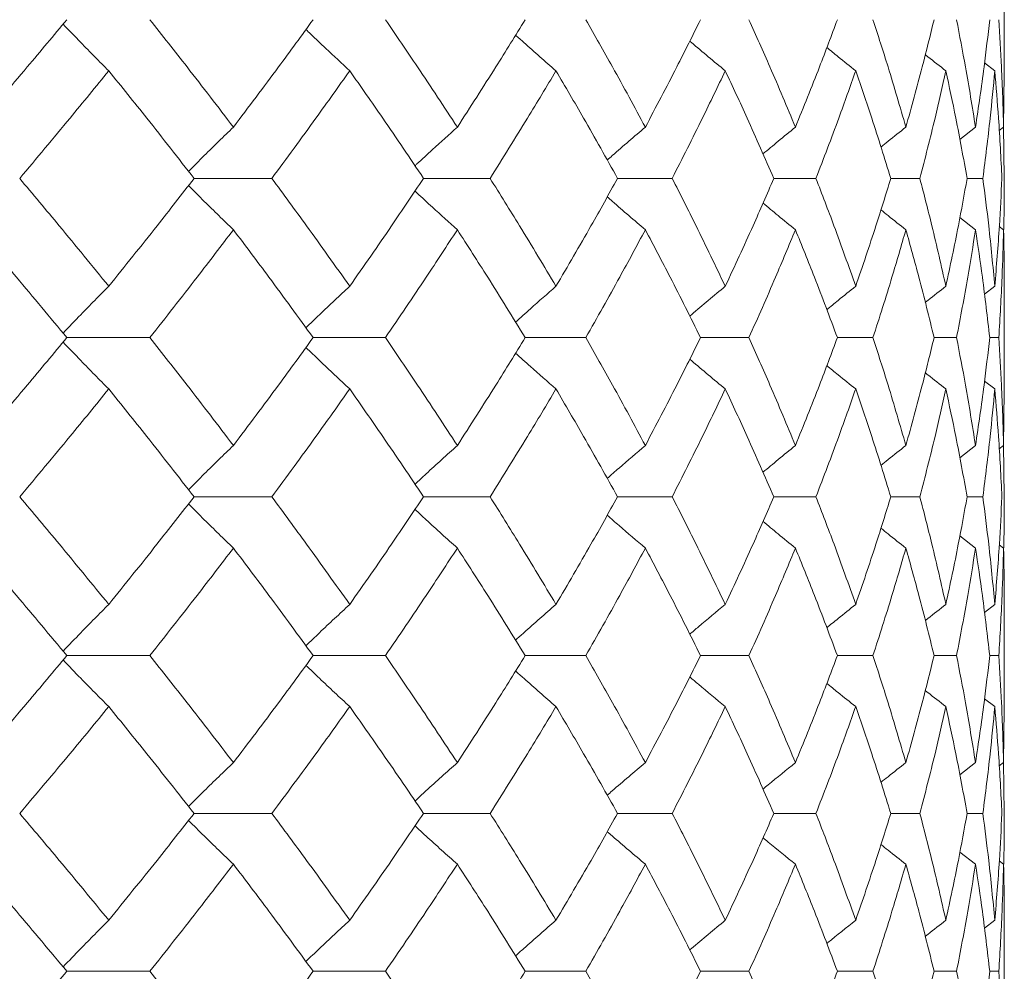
# Model space of a CAD drawing. Header units: inches. Extents: x -3.7 to 22.7, y -9.6 to 17.3.
# Tile 78 of 130: x 6.774 to 7.152, y -0.057 to 0.308. Entities that reach past the tile are written whole.
import ezdxf

# ---------------------------------------------------------------- set-up
doc = ezdxf.new("R2010")
doc.units = ezdxf.units.IN
doc.header["$MEASUREMENT"] = 0

msp = doc.modelspace()

# ---------------------------------------------------------------- linework, layer by layer
at = {"color": 7, "linetype": 'Continuous', "lineweight": 15}
for p, q in [((7.15234, 0.28795), (7.15234, 0.31728)), ((7.14873, 0.28883), (7.1448, 0.29187)), ((7.15211, 0.26719), (7.15232, 0.28795)), ((7.14133, 0.26719), (7.13529, 0.26248)), ((7.15211, 0.26719), (7.15042, 0.26589)), ((7.15234, 0.24751), (7.15211, 0.26766)), ((6.84131, 0.24751), (6.87116, 0.24751)), ((6.95497, 0.24751), (6.92942, 0.24751)), ((7.00389, 0.24751), (7.02486, 0.24751)), ((7.0639, 0.24751), (7.08006, 0.24751)), ((7.1088, 0.24751), (7.11997, 0.24751)), ((7.13809, 0.24751), (7.14416, 0.24751)), ((7.14133, 0.2278), (7.13532, 0.23249)), ((7.15211, 0.2278), (7.15047, 0.22907)), ((7.14873, 0.2061), (7.14476, 0.20302)), ((7.15234, 0.16578), (7.15234, 0.20698)), ((6.79244, 0.18638), (6.82432, 0.18638)), ((6.88701, 0.18638), (6.91476, 0.18638)), ((6.99171, 0.18638), (6.96842, 0.18638)), ((7.03575, 0.18638), (7.05434, 0.18638)), ((7.08828, 0.18638), (7.10196, 0.18638)), ((7.12542, 0.18638), (7.13405, 0.18638)), ((7.14678, 0.18638), (7.15026, 0.18638)), ((7.14873, 0.16666), (7.1448, 0.16971)), ((7.15211, 0.14496), (7.15232, 0.16578)), ((7.14133, 0.14496), (7.13529, 0.14025)), ((7.15211, 0.14496), (7.15043, 0.14366)), ((7.15234, 0.12526), (7.15211, 0.14544)), ((6.84131, 0.12526), (6.87116, 0.12526)), ((7.02486, 0.12526), (7.00389, 0.12526)), ((7.0639, 0.12526), (7.08006, 0.12526)), ((7.1088, 0.12526), (7.11997, 0.12526)), ((7.13809, 0.12526), (7.14416, 0.12526)), ((7.14133, 0.10557), (7.13532, 0.11025)), ((7.15211, 0.10557), (7.15047, 0.10684)), ((7.14873, 0.08394), (7.14476, 0.08086)), ((7.15234, 0.04384), (7.15234, 0.08481)), ((6.79244, 0.0643), (6.82432, 0.0643)), ((6.88701, 0.0643), (6.91476, 0.0643)), ((6.96842, 0.0643), (6.99171, 0.0643)), ((7.05434, 0.0643), (7.03575, 0.0643)), ((7.08828, 0.0643), (7.10196, 0.0643)), ((7.12542, 0.0643), (7.13405, 0.0643)), ((7.14678, 0.0643), (7.15026, 0.0643)), ((7.14873, 0.04471), (7.1448, 0.04774)), ((7.15211, 0.02319), (7.15232, 0.04384)), ((7.14133, 0.02319), (7.13529, 0.01852)), ((7.15211, 0.02319), (7.15043, 0.0219)), ((7.15234, 0.00368), (7.15211, 0.02366)), ((6.84131, 0.00368), (6.87116, 0.00368)), ((7.00389, 0.00368), (7.02486, 0.00368)), ((7.08006, 0.00368), (7.0639, 0.00368)), ((7.1088, 0.00368), (7.11997, 0.00368)), ((7.13809, 0.00368), (7.14416, 0.00368)), ((7.14133, -0.01582), (7.13532, -0.01118)), ((7.15211, -0.01582), (7.15047, -0.01456)), ((7.14873, -0.03734), (7.14475, -0.04041)), ((7.15234, -0.07745), (7.15234, -0.03647)), ((6.79244, -0.05694), (6.82432, -0.05694)), ((6.88701, -0.05694), (6.91476, -0.05694)), ((6.96842, -0.05694), (6.99171, -0.05694)), ((7.03575, -0.05694), (7.05434, -0.05694)), ((7.10196, -0.05694), (7.08828, -0.05694)), ((7.12542, -0.05694), (7.13405, -0.05694)), ((7.14678, -0.05694), (7.15026, -0.05694))]:
    msp.add_line(p, q, dxfattribs=at)
for points, knots in [([(6.75759, 0.26719), (6.76419, 0.27491), (6.77596, 0.28867), (6.7874, 0.30242), (6.79244, 0.30846)], [0, 0, 0, 0, 0.560338, 1, 1, 1, 1]), ([(6.80854, 0.28883), (6.80674, 0.29063), (6.80315, 0.29424), (6.7973, 0.30021), (6.79328, 0.30441), (6.79102, 0.30677)], [0, 0, 0, 0, 0.30526, 0.610522, 1, 1, 1, 1]), ([(6.8564, 0.26719), (6.85051, 0.27491), (6.84, 0.28867), (6.82911, 0.30242), (6.82432, 0.30846)], [0, 0, 0, 0, 0.560339, 1, 1, 1, 1]), ([(6.8564, 0.26719), (6.86222, 0.27491), (6.8726, 0.28867), (6.88261, 0.30242), (6.88701, 0.30846)], [0, 0, 0, 0, 0.560339, 1, 1, 1, 1]), ([(6.94238, 0.26719), (6.93733, 0.27491), (6.92831, 0.28867), (6.91889, 0.30242), (6.91476, 0.30846)], [0, 0, 0, 0, 0.560339, 1, 1, 1, 1]), ([(6.94238, 0.26719), (6.94735, 0.27491), (6.95621, 0.28867), (6.96469, 0.30242), (6.96842, 0.30846)], [0, 0, 0, 0, 0.5603393, 1, 1, 1, 1]), ([(7.01457, 0.26719), (7.01041, 0.27491), (7.00299, 0.28867), (6.99516, 0.30242), (6.99171, 0.30846)], [0, 0, 0, 0, 0.5603393, 1, 1, 1, 1]), ([(7.01457, 0.26719), (7.01864, 0.27491), (7.0259, 0.28867), (7.03274, 0.30242), (7.03575, 0.30846)], [0, 0, 0, 0, 0.560339, 1, 1, 1, 1]), ([(7.07218, 0.26719), (7.06897, 0.27491), (7.06323, 0.28867), (7.05706, 0.30242), (7.05434, 0.30846)], [0, 0, 0, 0, 0.560339, 1, 1, 1, 1]), ([(7.07218, 0.26719), (7.07531, 0.27491), (7.08088, 0.28867), (7.08602, 0.30242), (7.08828, 0.30846)], [0, 0, 0, 0, 0.5603386, 1, 1, 1, 1]), ([(7.11459, 0.26719), (7.11236, 0.27491), (7.10836, 0.28867), (7.10392, 0.30242), (7.10196, 0.30846)], [0, 0, 0, 0, 0.560339, 1, 1, 1, 1]), ([(7.11459, 0.26719), (7.11674, 0.27491), (7.12056, 0.28867), (7.12394, 0.30242), (7.12542, 0.30846)], [0, 0, 0, 0, 0.560339, 1, 1, 1, 1]), ([(7.14133, 0.26719), (7.1401, 0.27491), (7.13789, 0.28867), (7.13522, 0.30242), (7.13405, 0.30846)], [0, 0, 0, 0, 0.560339, 1, 1, 1, 1]), ([(7.14133, 0.26719), (7.14247, 0.27491), (7.14451, 0.28867), (7.14609, 0.30242), (7.14678, 0.30846)], [0, 0, 0, 0, 0.560339, 1, 1, 1, 1]), ([(7.15211, 0.26719), (7.15189, 0.27491), (7.15149, 0.28867), (7.15064, 0.30242), (7.15026, 0.30846)], [0, 0, 0, 0, 0.560339, 1, 1, 1, 1]), ([(6.88425, 0.30469), (6.88486, 0.3041), (6.88739, 0.30166), (6.89297, 0.29635), (6.89799, 0.29169), (6.90106, 0.28883)], [0, 0, 0, 0, 0.109924, 0.454637, 1, 1, 1, 1]), ([(6.98025, 0.28883), (6.97818, 0.29063), (6.97404, 0.29424), (6.96887, 0.29881), (6.96579, 0.3016), (6.96474, 0.30254)], [0, 0, 0, 0, 0.398228, 0.796463, 1, 1, 1, 1]), ([(7.04524, 0.28883), (7.04307, 0.29063), (7.03872, 0.29424), (7.03418, 0.29805), (7.03183, 0.30007), (7.03163, 0.30025)], [0, 0, 0, 0, 0.477008, 0.954015, 1, 1, 1, 1]), ([(7.09532, 0.28883), (7.09307, 0.29063), (7.08936, 0.2936), (7.08568, 0.2966), (7.08423, 0.29778)], [0, 0, 0, 0, 0.607893, 1, 1, 1, 1]), ([(7.12994, 0.28883), (7.12763, 0.29063), (7.125, 0.29268), (7.12238, 0.29476), (7.12206, 0.29502)], [0, 0, 0, 0, 0.876776, 1, 1, 1, 1]), ([(6.77435, 0.24751), (6.78083, 0.25523), (6.79239, 0.26901), (6.8036, 0.28278), (6.80854, 0.28883)], [0, 0, 0, 0, 0.5602729, 1, 1, 1, 1]), ([(6.84131, 0.24751), (6.83529, 0.25523), (6.82454, 0.26901), (6.81343, 0.28278), (6.80854, 0.28883)], [0, 0, 0, 0, 0.560273, 1, 1, 1, 1]), ([(6.87116, 0.24751), (6.87685, 0.25523), (6.88699, 0.26901), (6.89676, 0.28278), (6.90106, 0.28883)], [0, 0, 0, 0, 0.560273, 1, 1, 1, 1]), ([(6.92942, 0.24751), (6.92423, 0.25523), (6.91497, 0.26901), (6.90531, 0.28278), (6.90106, 0.28883)], [0, 0, 0, 0, 0.560273, 1, 1, 1, 1]), ([(6.95497, 0.24751), (6.9598, 0.25523), (6.96842, 0.26901), (6.97663, 0.28278), (6.98025, 0.28883)], [0, 0, 0, 0, 0.560273, 1, 1, 1, 1]), ([(7.00389, 0.24751), (6.99959, 0.25523), (6.99191, 0.26901), (6.98381, 0.28278), (6.98025, 0.28883)], [0, 0, 0, 0, 0.560274, 1, 1, 1, 1]), ([(7.02486, 0.24751), (7.02878, 0.25523), (7.03578, 0.26901), (7.04235, 0.28278), (7.04524, 0.28883)], [0, 0, 0, 0, 0.560273, 1, 1, 1, 1]), ([(7.0639, 0.24751), (7.06054, 0.25523), (7.05452, 0.26901), (7.04808, 0.28278), (7.04524, 0.28883)], [0, 0, 0, 0, 0.560273, 1, 1, 1, 1]), ([(7.08006, 0.24751), (7.08303, 0.25523), (7.08833, 0.26901), (7.09319, 0.28278), (7.09532, 0.28883)], [0, 0, 0, 0, 0.560273, 1, 1, 1, 1]), ([(7.1088, 0.24751), (7.10641, 0.25523), (7.10213, 0.26901), (7.0974, 0.28278), (7.09532, 0.28883)], [0, 0, 0, 0, 0.560273, 1, 1, 1, 1]), ([(7.11997, 0.24751), (7.12196, 0.25523), (7.1255, 0.26901), (7.12859, 0.28278), (7.12994, 0.28883)], [0, 0, 0, 0, 0.5602733, 1, 1, 1, 1]), ([(7.13809, 0.24751), (7.1367, 0.25523), (7.1342, 0.26901), (7.13124, 0.28278), (7.12994, 0.28883)], [0, 0, 0, 0, 0.5602732, 1, 1, 1, 1]), ([(7.14416, 0.24751), (7.14513, 0.25523), (7.14688, 0.26901), (7.14816, 0.28278), (7.14873, 0.28883)], [0, 0, 0, 0, 0.5602732, 1, 1, 1, 1]), ([(7.15146, 0.24751), (7.15107, 0.25523), (7.15038, 0.26901), (7.14923, 0.28278), (7.14873, 0.28883)], [0, 0, 0, 0, 0.560273, 1, 1, 1, 1]), ([(6.8564, 0.26719), (6.85453, 0.26539), (6.85079, 0.26177), (6.84504, 0.25613), (6.84118, 0.25226), (6.83917, 0.25023)], [0, 0, 0, 0, 0.3232504, 0.6465029, 1, 1, 1, 1]), ([(6.92613, 0.25236), (6.92638, 0.25259), (6.92861, 0.25468), (6.93401, 0.25965), (6.9392, 0.26432), (6.94238, 0.26719)], [0, 0, 0, 0, 0.04665, 0.415321, 1, 1, 1, 1]), ([(7.01457, 0.26719), (7.01244, 0.26539), (7.0082, 0.26177), (7.00332, 0.25756), (7.00057, 0.25514), (6.99992, 0.25456)], [0, 0, 0, 0, 0.432564, 0.865127, 1, 1, 1, 1]), ([(7.07218, 0.26719), (7.06997, 0.26539), (7.0658, 0.26199), (7.06167, 0.25855), (7.05973, 0.25694)], [0, 0, 0, 0, 0.531735, 1, 1, 1, 1]), ([(7.11459, 0.26719), (7.11231, 0.26539), (7.1091, 0.26285), (7.10591, 0.26029), (7.10499, 0.25954)], [0, 0, 0, 0, 0.7114, 1, 1, 1, 1]), ([(6.80854, 0.2061), (6.80225, 0.21384), (6.79102, 0.22764), (6.77944, 0.24144), (6.77435, 0.24751)], [0, 0, 0, 0, 0.5601356, 1, 1, 1, 1]), ([(6.80854, 0.2061), (6.81475, 0.21384), (6.82585, 0.22764), (6.83659, 0.24144), (6.84131, 0.24751)], [0, 0, 0, 0, 0.560136, 1, 1, 1, 1]), ([(6.90106, 0.2061), (6.89558, 0.21384), (6.8858, 0.22764), (6.87563, 0.24144), (6.87116, 0.24751)], [0, 0, 0, 0, 0.5601361, 1, 1, 1, 1]), ([(6.90106, 0.2061), (6.90646, 0.21384), (6.9161, 0.22764), (6.92535, 0.24144), (6.92942, 0.24751)], [0, 0, 0, 0, 0.560136, 1, 1, 1, 1]), ([(6.98025, 0.2061), (6.97564, 0.21384), (6.96741, 0.22764), (6.95877, 0.24144), (6.95497, 0.24751)], [0, 0, 0, 0, 0.560136, 1, 1, 1, 1]), ([(6.98025, 0.2061), (6.98477, 0.21384), (6.99285, 0.22764), (7.00052, 0.24144), (7.00389, 0.24751)], [0, 0, 0, 0, 0.560136, 1, 1, 1, 1]), ([(7.04524, 0.2061), (7.04155, 0.21384), (7.03496, 0.22764), (7.02795, 0.24144), (7.02486, 0.24751)], [0, 0, 0, 0, 0.560136, 1, 1, 1, 1]), ([(7.04524, 0.2061), (7.04884, 0.21384), (7.05527, 0.22764), (7.06127, 0.24144), (7.0639, 0.24751)], [0, 0, 0, 0, 0.560136, 1, 1, 1, 1]), ([(7.09532, 0.2061), (7.09259, 0.21384), (7.08772, 0.22764), (7.0824, 0.24144), (7.08006, 0.24751)], [0, 0, 0, 0, 0.5601356, 1, 1, 1, 1]), ([(7.09532, 0.2061), (7.09796, 0.21384), (7.10267, 0.22764), (7.10693, 0.24144), (7.1088, 0.24751)], [0, 0, 0, 0, 0.560136, 1, 1, 1, 1]), ([(7.12994, 0.2061), (7.1282, 0.21384), (7.1251, 0.22764), (7.12154, 0.24144), (7.11997, 0.24751)], [0, 0, 0, 0, 0.560136, 1, 1, 1, 1]), ([(7.12994, 0.2061), (7.13159, 0.21384), (7.13452, 0.22764), (7.137, 0.24144), (7.13809, 0.24751)], [0, 0, 0, 0, 0.560136, 1, 1, 1, 1]), ([(7.14873, 0.2061), (7.148, 0.21384), (7.1467, 0.22764), (7.14493, 0.24144), (7.14416, 0.24751)], [0, 0, 0, 0, 0.560136, 1, 1, 1, 1]), ([(7.14873, 0.2061), (7.14936, 0.21384), (7.15049, 0.22764), (7.15116, 0.24144), (7.15146, 0.24751)], [0, 0, 0, 0, 0.5601359, 1, 1, 1, 1]), ([(7.15214, 0.22788), (7.15216, 0.22835), (7.15236, 0.2349), (7.15235, 0.24144), (7.15234, 0.24751)], [0, 0, 0, 0, 0.072426, 1, 1, 1, 1]), ([(6.8564, 0.2278), (6.85453, 0.22961), (6.8508, 0.23322), (6.84505, 0.23887), (6.84119, 0.24275), (6.83917, 0.24477)], [0, 0, 0, 0, 0.323204, 0.646413, 1, 1, 1, 1]), ([(6.92614, 0.24265), (6.92639, 0.24241), (6.92861, 0.24033), (6.93401, 0.23536), (6.9392, 0.23067), (6.94238, 0.2278)], [0, 0, 0, 0, 0.046119, 0.414823, 1, 1, 1, 1]), ([(7.01457, 0.2278), (7.01245, 0.22961), (7.0082, 0.23323), (7.00332, 0.23744), (7.00058, 0.23986), (6.99993, 0.24043)], [0, 0, 0, 0, 0.432756, 0.865515, 1, 1, 1, 1]), ([(7.07218, 0.2278), (7.06997, 0.22961), (7.06581, 0.233), (7.06168, 0.23644), (7.05975, 0.23805)], [0, 0, 0, 0, 0.5322911, 1, 1, 1, 1]), ([(7.11459, 0.2278), (7.11231, 0.22961), (7.10911, 0.23214), (7.10593, 0.2347), (7.10502, 0.23544)], [0, 0, 0, 0, 0.712972, 1, 1, 1, 1]), ([(6.79244, 0.18638), (6.78602, 0.19412), (6.77457, 0.20792), (6.76278, 0.22173), (6.75759, 0.2278)], [0, 0, 0, 0, 0.560071, 1, 1, 1, 1]), ([(6.82432, 0.18638), (6.83041, 0.19412), (6.84128, 0.20792), (6.85178, 0.22173), (6.8564, 0.2278)], [0, 0, 0, 0, 0.560071, 1, 1, 1, 1]), ([(6.88701, 0.18638), (6.8814, 0.19412), (6.87138, 0.20792), (6.86098, 0.22173), (6.8564, 0.2278)], [0, 0, 0, 0, 0.560071, 1, 1, 1, 1]), ([(6.91476, 0.18638), (6.92002, 0.19412), (6.92941, 0.20792), (6.93842, 0.22173), (6.94238, 0.2278)], [0, 0, 0, 0, 0.56007, 1, 1, 1, 1]), ([(6.96842, 0.18638), (6.96366, 0.19412), (6.95518, 0.20792), (6.94629, 0.22173), (6.94238, 0.2278)], [0, 0, 0, 0, 0.56007, 1, 1, 1, 1]), ([(6.99171, 0.18638), (6.99609, 0.19412), (7.00391, 0.20792), (7.01131, 0.22173), (7.01457, 0.2278)], [0, 0, 0, 0, 0.56007, 1, 1, 1, 1]), ([(7.03575, 0.18638), (7.03191, 0.19412), (7.02505, 0.20792), (7.01777, 0.22173), (7.01457, 0.2278)], [0, 0, 0, 0, 0.560071, 1, 1, 1, 1]), ([(7.05434, 0.18638), (7.05779, 0.19412), (7.06394, 0.20792), (7.06967, 0.22173), (7.07218, 0.2278)], [0, 0, 0, 0, 0.5600706, 1, 1, 1, 1]), ([(7.08828, 0.18638), (7.08539, 0.19412), (7.08024, 0.20792), (7.07464, 0.22173), (7.07218, 0.2278)], [0, 0, 0, 0, 0.560071, 1, 1, 1, 1]), ([(7.10196, 0.18638), (7.10444, 0.19412), (7.10887, 0.20792), (7.11284, 0.22173), (7.11459, 0.2278)], [0, 0, 0, 0, 0.560071, 1, 1, 1, 1]), ([(7.12542, 0.18638), (7.12352, 0.19412), (7.12013, 0.20792), (7.11628, 0.22173), (7.11459, 0.2278)], [0, 0, 0, 0, 0.56007, 1, 1, 1, 1]), ([(7.13405, 0.18638), (7.13553, 0.19412), (7.13818, 0.20792), (7.14037, 0.22173), (7.14133, 0.2278)], [0, 0, 0, 0, 0.5600707, 1, 1, 1, 1]), ([(7.14678, 0.18638), (7.14589, 0.19412), (7.14429, 0.20792), (7.14224, 0.22173), (7.14133, 0.2278)], [0, 0, 0, 0, 0.560071, 1, 1, 1, 1]), ([(7.15026, 0.18638), (7.15073, 0.19412), (7.15157, 0.20792), (7.15194, 0.22173), (7.15211, 0.2278)], [0, 0, 0, 0, 0.5600707, 1, 1, 1, 1]), ([(7.15231, 0.20698), (7.15232, 0.20785), (7.1524, 0.21479), (7.15225, 0.22173), (7.15211, 0.2278)], [0, 0, 0, 0, 0.12491, 1, 1, 1, 1]), ([(6.80854, 0.2061), (6.80675, 0.2043), (6.80316, 0.20068), (6.79731, 0.19469), (6.79328, 0.19046), (6.79102, 0.18808)], [0, 0, 0, 0, 0.304693, 0.609386, 1, 1, 1, 1]), ([(6.90106, 0.2061), (6.89912, 0.2043), (6.89524, 0.20068), (6.88963, 0.19537), (6.88599, 0.19184), (6.88425, 0.19016)], [0, 0, 0, 0, 0.344017, 0.688036, 1, 1, 1, 1]), ([(6.96473, 0.19234), (6.96662, 0.19404), (6.97177, 0.19868), (6.97697, 0.20323), (6.98025, 0.2061)], [0, 0, 0, 0, 0.368888, 1, 1, 1, 1]), ([(7.04524, 0.2061), (7.04307, 0.2043), (7.03873, 0.20068), (7.03419, 0.19685), (7.03183, 0.19481), (7.03161, 0.19462)], [0, 0, 0, 0, 0.475696, 0.951395, 1, 1, 1, 1]), ([(7.09532, 0.2061), (7.09307, 0.2043), (7.08935, 0.20132), (7.08567, 0.19829), (7.08421, 0.1971)], [0, 0, 0, 0, 0.605739, 1, 1, 1, 1]), ([(7.12994, 0.2061), (7.12764, 0.2043), (7.12499, 0.20223), (7.12236, 0.20014), (7.12203, 0.19987)], [0, 0, 0, 0, 0.872108, 1, 1, 1, 1]), ([(6.75759, 0.14496), (6.76419, 0.15269), (6.77597, 0.1665), (6.7874, 0.18031), (6.79244, 0.18638)], [0, 0, 0, 0, 0.559932, 1, 1, 1, 1]), ([(6.8564, 0.14496), (6.85051, 0.15269), (6.83999, 0.1665), (6.82911, 0.18031), (6.82432, 0.18638)], [0, 0, 0, 0, 0.559933, 1, 1, 1, 1]), ([(6.8564, 0.14496), (6.86222, 0.15269), (6.8726, 0.1665), (6.88261, 0.18031), (6.88701, 0.18638)], [0, 0, 0, 0, 0.559932, 1, 1, 1, 1]), ([(6.94238, 0.14496), (6.93733, 0.15269), (6.92831, 0.1665), (6.9189, 0.18031), (6.91476, 0.18638)], [0, 0, 0, 0, 0.559933, 1, 1, 1, 1]), ([(6.94238, 0.14496), (6.94735, 0.15269), (6.95622, 0.1665), (6.96469, 0.18031), (6.96842, 0.18638)], [0, 0, 0, 0, 0.559933, 1, 1, 1, 1]), ([(7.01457, 0.14496), (7.01041, 0.15269), (7.00299, 0.1665), (6.99516, 0.18031), (6.99171, 0.18638)], [0, 0, 0, 0, 0.559933, 1, 1, 1, 1]), ([(7.01457, 0.14496), (7.01863, 0.15269), (7.0259, 0.1665), (7.03274, 0.18031), (7.03575, 0.18638)], [0, 0, 0, 0, 0.559933, 1, 1, 1, 1]), ([(7.07218, 0.14496), (7.06897, 0.15269), (7.06323, 0.1665), (7.05706, 0.18031), (7.05434, 0.18638)], [0, 0, 0, 0, 0.559933, 1, 1, 1, 1]), ([(7.07218, 0.14496), (7.07531, 0.15269), (7.08088, 0.1665), (7.08602, 0.18031), (7.08828, 0.18638)], [0, 0, 0, 0, 0.559933, 1, 1, 1, 1]), ([(7.11459, 0.14496), (7.11236, 0.15269), (7.10836, 0.1665), (7.10392, 0.18031), (7.10196, 0.18638)], [0, 0, 0, 0, 0.559933, 1, 1, 1, 1]), ([(7.11459, 0.14496), (7.11674, 0.15269), (7.12056, 0.1665), (7.12394, 0.18031), (7.12542, 0.18638)], [0, 0, 0, 0, 0.559933, 1, 1, 1, 1]), ([(7.14133, 0.14496), (7.1401, 0.15269), (7.13789, 0.1665), (7.13522, 0.18031), (7.13405, 0.18638)], [0, 0, 0, 0, 0.559933, 1, 1, 1, 1]), ([(7.14133, 0.14496), (7.14247, 0.15269), (7.14451, 0.1665), (7.14609, 0.18031), (7.14678, 0.18638)], [0, 0, 0, 0, 0.559933, 1, 1, 1, 1]), ([(7.15211, 0.14496), (7.15189, 0.15269), (7.15149, 0.1665), (7.15064, 0.18031), (7.15026, 0.18638)], [0, 0, 0, 0, 0.559933, 1, 1, 1, 1]), ([(6.80854, 0.16666), (6.80675, 0.16847), (6.80316, 0.17208), (6.79731, 0.17808), (6.79328, 0.18231), (6.79102, 0.18468)], [0, 0, 0, 0, 0.304725, 0.609448, 1, 1, 1, 1]), ([(6.90106, 0.16666), (6.89912, 0.16847), (6.89524, 0.17208), (6.88963, 0.17739), (6.88599, 0.18092), (6.88426, 0.1826)], [0, 0, 0, 0, 0.344117, 0.688235, 1, 1, 1, 1]), ([(6.96473, 0.18042), (6.96663, 0.17871), (6.97177, 0.17408), (6.97697, 0.16953), (6.98025, 0.16666)], [0, 0, 0, 0, 0.3685191, 1, 1, 1, 1]), ([(7.04524, 0.16666), (7.04307, 0.16847), (7.03873, 0.17209), (7.03419, 0.17591), (7.03184, 0.17794), (7.03162, 0.17813)], [0, 0, 0, 0, 0.476197, 0.9523944, 1, 1, 1, 1]), ([(7.09532, 0.16666), (7.09307, 0.16847), (7.08936, 0.17144), (7.08568, 0.17446), (7.08423, 0.17564)], [0, 0, 0, 0, 0.606889, 1, 1, 1, 1]), ([(7.12994, 0.16666), (7.12764, 0.16846), (7.125, 0.17052), (7.12238, 0.17261), (7.12206, 0.17287)], [0, 0, 0, 0, 0.875384, 1, 1, 1, 1]), ([(6.77435, 0.12526), (6.78083, 0.13298), (6.79239, 0.14678), (6.8036, 0.16058), (6.80854, 0.16666)], [0, 0, 0, 0, 0.559867, 1, 1, 1, 1]), ([(6.84131, 0.12526), (6.83529, 0.13298), (6.82454, 0.14678), (6.81343, 0.16058), (6.80854, 0.16666)], [0, 0, 0, 0, 0.5598681, 1, 1, 1, 1]), ([(6.87116, 0.12526), (6.87685, 0.13298), (6.88699, 0.14678), (6.89676, 0.16058), (6.90106, 0.16666)], [0, 0, 0, 0, 0.559867, 1, 1, 1, 1]), ([(6.92942, 0.12526), (6.92423, 0.13298), (6.91496, 0.14678), (6.90531, 0.16058), (6.90106, 0.16666)], [0, 0, 0, 0, 0.5598676, 1, 1, 1, 1]), ([(6.95497, 0.12526), (6.9598, 0.13298), (6.96842, 0.14678), (6.97663, 0.16058), (6.98025, 0.16666)], [0, 0, 0, 0, 0.559868, 1, 1, 1, 1]), ([(7.00389, 0.12526), (6.99959, 0.13298), (6.9919, 0.14678), (6.98381, 0.16058), (6.98025, 0.16666)], [0, 0, 0, 0, 0.559868, 1, 1, 1, 1]), ([(7.02486, 0.12526), (7.02878, 0.13298), (7.03578, 0.14678), (7.04235, 0.16058), (7.04524, 0.16666)], [0, 0, 0, 0, 0.5598677, 1, 1, 1, 1]), ([(7.0639, 0.12526), (7.06054, 0.13298), (7.05452, 0.14678), (7.04808, 0.16058), (7.04524, 0.16666)], [0, 0, 0, 0, 0.559868, 1, 1, 1, 1]), ([(7.08006, 0.12526), (7.08303, 0.13298), (7.08833, 0.14678), (7.09318, 0.16058), (7.09532, 0.16666)], [0, 0, 0, 0, 0.559868, 1, 1, 1, 1]), ([(7.1088, 0.12526), (7.10641, 0.13298), (7.10213, 0.14678), (7.0974, 0.16058), (7.09532, 0.16666)], [0, 0, 0, 0, 0.5598675, 1, 1, 1, 1]), ([(7.11997, 0.12526), (7.12196, 0.13298), (7.1255, 0.14678), (7.12859, 0.16058), (7.12994, 0.16666)], [0, 0, 0, 0, 0.559868, 1, 1, 1, 1]), ([(7.13809, 0.12526), (7.1367, 0.13298), (7.1342, 0.14678), (7.13124, 0.16058), (7.12994, 0.16666)], [0, 0, 0, 0, 0.559867, 1, 1, 1, 1]), ([(7.14416, 0.12526), (7.14513, 0.13298), (7.14688, 0.14678), (7.14816, 0.16058), (7.14873, 0.16666)], [0, 0, 0, 0, 0.5598676, 1, 1, 1, 1]), ([(7.15146, 0.12526), (7.15107, 0.13298), (7.15038, 0.14678), (7.14923, 0.16058), (7.14873, 0.16666)], [0, 0, 0, 0, 0.559868, 1, 1, 1, 1]), ([(6.8564, 0.14496), (6.85453, 0.14316), (6.8508, 0.13954), (6.84504, 0.13389), (6.84119, 0.13001), (6.83917, 0.12799)], [0, 0, 0, 0, 0.323147, 0.646295, 1, 1, 1, 1]), ([(6.94238, 0.14496), (6.94037, 0.14316), (6.93636, 0.13954), (6.93094, 0.13459), (6.92755, 0.13142), (6.92614, 0.1301)], [0, 0, 0, 0, 0.368555, 0.737106, 1, 1, 1, 1]), ([(6.99992, 0.13233), (7.00144, 0.13366), (7.00629, 0.13791), (7.0112, 0.14209), (7.01457, 0.14496)], [0, 0, 0, 0, 0.313668, 1, 1, 1, 1]), ([(7.07218, 0.14496), (7.06997, 0.14316), (7.0658, 0.13976), (7.06167, 0.13632), (7.05973, 0.1347)], [0, 0, 0, 0, 0.531559, 1, 1, 1, 1]), ([(7.11459, 0.14496), (7.11231, 0.14316), (7.1091, 0.14062), (7.10591, 0.13805), (7.10499, 0.13731)], [0, 0, 0, 0, 0.711138, 1, 1, 1, 1]), ([(6.80854, 0.08394), (6.80225, 0.09164), (6.79102, 0.10541), (6.77945, 0.11919), (6.77435, 0.12526)], [0, 0, 0, 0, 0.55973, 1, 1, 1, 1]), ([(6.80854, 0.08394), (6.81475, 0.09164), (6.82585, 0.10541), (6.83658, 0.11919), (6.84131, 0.12526)], [0, 0, 0, 0, 0.55973, 1, 1, 1, 1]), ([(6.90106, 0.08394), (6.89558, 0.09164), (6.88579, 0.10541), (6.87564, 0.11919), (6.87116, 0.12526)], [0, 0, 0, 0, 0.55973, 1, 1, 1, 1]), ([(6.90106, 0.08394), (6.90646, 0.09164), (6.9161, 0.10541), (6.92535, 0.11919), (6.92942, 0.12526)], [0, 0, 0, 0, 0.559729, 1, 1, 1, 1]), ([(6.92942, 0.12526), (6.92947, 0.12526), (6.93239, 0.12526), (6.9409, 0.12526), (6.94937, 0.12526), (6.95497, 0.12526)], [0, 0, 0, 0, 0.005585, 0.34259, 1, 1, 1, 1]), ([(6.98025, 0.08394), (6.97564, 0.09164), (6.96741, 0.10541), (6.95877, 0.11919), (6.95497, 0.12526)], [0, 0, 0, 0, 0.55973, 1, 1, 1, 1]), ([(6.98025, 0.08394), (6.98477, 0.09164), (6.99285, 0.10541), (7.00052, 0.11919), (7.00389, 0.12526)], [0, 0, 0, 0, 0.55973, 1, 1, 1, 1]), ([(7.04524, 0.08394), (7.04155, 0.09164), (7.03496, 0.10541), (7.02795, 0.11919), (7.02486, 0.12526)], [0, 0, 0, 0, 0.55973, 1, 1, 1, 1]), ([(7.04524, 0.08394), (7.04884, 0.09164), (7.05527, 0.10541), (7.06127, 0.11919), (7.0639, 0.12526)], [0, 0, 0, 0, 0.55973, 1, 1, 1, 1]), ([(7.09532, 0.08394), (7.09259, 0.09164), (7.08772, 0.10541), (7.0824, 0.11919), (7.08006, 0.12526)], [0, 0, 0, 0, 0.55973, 1, 1, 1, 1]), ([(7.09532, 0.08394), (7.09796, 0.09164), (7.10267, 0.10541), (7.10693, 0.11919), (7.1088, 0.12526)], [0, 0, 0, 0, 0.55973, 1, 1, 1, 1]), ([(7.12994, 0.08394), (7.12821, 0.09164), (7.1251, 0.10541), (7.12154, 0.11919), (7.11997, 0.12526)], [0, 0, 0, 0, 0.55973, 1, 1, 1, 1]), ([(7.12994, 0.08394), (7.13159, 0.09164), (7.13452, 0.10541), (7.137, 0.11919), (7.13809, 0.12526)], [0, 0, 0, 0, 0.55973, 1, 1, 1, 1]), ([(7.14873, 0.08394), (7.148, 0.09164), (7.14669, 0.10541), (7.14493, 0.11919), (7.14416, 0.12526)], [0, 0, 0, 0, 0.55973, 1, 1, 1, 1]), ([(7.14873, 0.08394), (7.14936, 0.09164), (7.15049, 0.10541), (7.15116, 0.11919), (7.15146, 0.12526)], [0, 0, 0, 0, 0.55973, 1, 1, 1, 1]), ([(7.15214, 0.10564), (7.15216, 0.10611), (7.15236, 0.11265), (7.15235, 0.11919), (7.15234, 0.12526)], [0, 0, 0, 0, 0.072245, 1, 1, 1, 1]), ([(6.8564, 0.10557), (6.85453, 0.10738), (6.85079, 0.11099), (6.84504, 0.11663), (6.84119, 0.1205), (6.83917, 0.12253)], [0, 0, 0, 0, 0.323314, 0.64663, 1, 1, 1, 1]), ([(6.94238, 0.10557), (6.94037, 0.10738), (6.93635, 0.11099), (6.93094, 0.11593), (6.92756, 0.1191), (6.92615, 0.12041)], [0, 0, 0, 0, 0.368828, 0.737659, 1, 1, 1, 1]), ([(6.99993, 0.11819), (7.00145, 0.11685), (7.0063, 0.11261), (7.0112, 0.10844), (7.01457, 0.10557)], [0, 0, 0, 0, 0.313416, 1, 1, 1, 1]), ([(7.07218, 0.10557), (7.06997, 0.10738), (7.06581, 0.11077), (7.06168, 0.1142), (7.05975, 0.11581)], [0, 0, 0, 0, 0.532496, 1, 1, 1, 1]), ([(7.11459, 0.10557), (7.11231, 0.10737), (7.10911, 0.1099), (7.10593, 0.11246), (7.10502, 0.1132)], [0, 0, 0, 0, 0.713285, 1, 1, 1, 1]), ([(6.79244, 0.0643), (6.78602, 0.072), (6.77457, 0.08574), (6.76278, 0.09951), (6.75759, 0.10557)], [0, 0, 0, 0, 0.5596646, 1, 1, 1, 1]), ([(6.82432, 0.0643), (6.83041, 0.072), (6.84128, 0.08574), (6.85178, 0.09951), (6.8564, 0.10557)], [0, 0, 0, 0, 0.559664, 1, 1, 1, 1]), ([(6.88701, 0.0643), (6.8814, 0.072), (6.87137, 0.08574), (6.86098, 0.09951), (6.8564, 0.10557)], [0, 0, 0, 0, 0.559664, 1, 1, 1, 1]), ([(6.91476, 0.0643), (6.92002, 0.072), (6.92942, 0.08574), (6.93841, 0.09951), (6.94238, 0.10557)], [0, 0, 0, 0, 0.559664, 1, 1, 1, 1]), ([(6.96842, 0.0643), (6.96366, 0.072), (6.95517, 0.08574), (6.94629, 0.09951), (6.94238, 0.10557)], [0, 0, 0, 0, 0.559665, 1, 1, 1, 1]), ([(6.99171, 0.0643), (6.99609, 0.072), (7.00391, 0.08574), (7.01131, 0.09951), (7.01457, 0.10557)], [0, 0, 0, 0, 0.559664, 1, 1, 1, 1]), ([(7.03575, 0.0643), (7.03191, 0.072), (7.02505, 0.08574), (7.01777, 0.09951), (7.01457, 0.10557)], [0, 0, 0, 0, 0.559664, 1, 1, 1, 1]), ([(7.05434, 0.0643), (7.05779, 0.072), (7.06395, 0.08574), (7.06966, 0.09951), (7.07218, 0.10557)], [0, 0, 0, 0, 0.559665, 1, 1, 1, 1]), ([(7.08828, 0.0643), (7.08539, 0.072), (7.08024, 0.08574), (7.07464, 0.09951), (7.07218, 0.10557)], [0, 0, 0, 0, 0.559664, 1, 1, 1, 1]), ([(7.10196, 0.0643), (7.10444, 0.072), (7.10887, 0.08574), (7.11284, 0.09951), (7.11459, 0.10557)], [0, 0, 0, 0, 0.5596644, 1, 1, 1, 1]), ([(7.12542, 0.0643), (7.12352, 0.072), (7.12013, 0.08574), (7.11629, 0.09951), (7.11459, 0.10557)], [0, 0, 0, 0, 0.559664, 1, 1, 1, 1]), ([(7.13405, 0.0643), (7.13553, 0.072), (7.13818, 0.08574), (7.14037, 0.09951), (7.14133, 0.10557)], [0, 0, 0, 0, 0.5596642, 1, 1, 1, 1]), ([(7.14678, 0.0643), (7.14589, 0.072), (7.14429, 0.08574), (7.14224, 0.09951), (7.14133, 0.10557)], [0, 0, 0, 0, 0.559664, 1, 1, 1, 1]), ([(7.15026, 0.0643), (7.15073, 0.072), (7.15157, 0.08574), (7.15194, 0.09951), (7.15211, 0.10557)], [0, 0, 0, 0, 0.559664, 1, 1, 1, 1]), ([(7.15231, 0.08481), (7.15232, 0.08567), (7.1524, 0.09258), (7.15225, 0.09951), (7.15211, 0.10557)], [0, 0, 0, 0, 0.124374, 1, 1, 1, 1]), ([(6.80854, 0.08394), (6.80674, 0.08213), (6.80315, 0.07852), (6.7973, 0.07256), (6.79328, 0.06835), (6.79102, 0.06599)], [0, 0, 0, 0, 0.305231, 0.610465, 1, 1, 1, 1]), ([(6.90106, 0.08394), (6.89912, 0.08213), (6.89523, 0.07852), (6.88962, 0.07324), (6.88598, 0.06973), (6.88425, 0.06806)], [0, 0, 0, 0, 0.344628, 0.689258, 1, 1, 1, 1]), ([(6.98025, 0.08394), (6.97818, 0.08213), (6.97404, 0.07852), (6.96887, 0.07395), (6.96578, 0.07116), (6.96473, 0.07022)], [0, 0, 0, 0, 0.398012, 0.796032, 1, 1, 1, 1]), ([(7.03161, 0.0725), (7.03273, 0.07345), (7.03724, 0.0773), (7.0418, 0.08108), (7.04524, 0.08394)], [0, 0, 0, 0, 0.246111, 1, 1, 1, 1]), ([(7.09532, 0.08394), (7.09307, 0.08213), (7.08935, 0.07916), (7.08566, 0.07615), (7.08421, 0.07497)], [0, 0, 0, 0, 0.6067805, 1, 1, 1, 1]), ([(7.12994, 0.08394), (7.12763, 0.08214), (7.12499, 0.08007), (7.12236, 0.07799), (7.12203, 0.07772)], [0, 0, 0, 0, 0.873561, 1, 1, 1, 1]), ([(6.75759, 0.02319), (6.76419, 0.03085), (6.77597, 0.04454), (6.7874, 0.05826), (6.79244, 0.0643)], [0, 0, 0, 0, 0.5595273, 1, 1, 1, 1]), ([(6.8564, 0.02319), (6.85051, 0.03085), (6.83999, 0.04454), (6.82911, 0.05826), (6.82432, 0.0643)], [0, 0, 0, 0, 0.5595274, 1, 1, 1, 1]), ([(6.8564, 0.02319), (6.86222, 0.03085), (6.87261, 0.04454), (6.88261, 0.05826), (6.88701, 0.0643)], [0, 0, 0, 0, 0.559527, 1, 1, 1, 1]), ([(6.94238, 0.02319), (6.93733, 0.03085), (6.9283, 0.04454), (6.9189, 0.05826), (6.91476, 0.0643)], [0, 0, 0, 0, 0.559528, 1, 1, 1, 1]), ([(6.94238, 0.02319), (6.94734, 0.03085), (6.95622, 0.04454), (6.96469, 0.05826), (6.96842, 0.0643)], [0, 0, 0, 0, 0.559528, 1, 1, 1, 1]), ([(7.01457, 0.02319), (7.01041, 0.03085), (7.00299, 0.04454), (6.99516, 0.05826), (6.99171, 0.0643)], [0, 0, 0, 0, 0.559528, 1, 1, 1, 1]), ([(7.01457, 0.02319), (7.01863, 0.03085), (7.0259, 0.04454), (7.03274, 0.05826), (7.03575, 0.0643)], [0, 0, 0, 0, 0.559527, 1, 1, 1, 1]), ([(7.07218, 0.02319), (7.06897, 0.03085), (7.06323, 0.04454), (7.05706, 0.05826), (7.05434, 0.0643)], [0, 0, 0, 0, 0.5595271, 1, 1, 1, 1]), ([(7.07218, 0.02319), (7.0753, 0.03085), (7.08088, 0.04454), (7.08602, 0.05826), (7.08828, 0.0643)], [0, 0, 0, 0, 0.559527, 1, 1, 1, 1]), ([(7.11459, 0.02319), (7.11236, 0.03085), (7.10836, 0.04454), (7.10392, 0.05826), (7.10196, 0.0643)], [0, 0, 0, 0, 0.559528, 1, 1, 1, 1]), ([(7.11459, 0.02319), (7.11674, 0.03085), (7.12057, 0.04454), (7.12394, 0.05826), (7.12542, 0.0643)], [0, 0, 0, 0, 0.5595276, 1, 1, 1, 1]), ([(7.14133, 0.02319), (7.1401, 0.03085), (7.13789, 0.04454), (7.13523, 0.05826), (7.13405, 0.0643)], [0, 0, 0, 0, 0.559528, 1, 1, 1, 1]), ([(7.14133, 0.02319), (7.14247, 0.03085), (7.14451, 0.04454), (7.14609, 0.05826), (7.14678, 0.0643)], [0, 0, 0, 0, 0.5595273, 1, 1, 1, 1]), ([(7.15211, 0.02319), (7.15189, 0.03085), (7.15149, 0.04454), (7.15064, 0.05826), (7.15026, 0.0643)], [0, 0, 0, 0, 0.559527, 1, 1, 1, 1]), ([(6.80854, 0.04471), (6.80674, 0.04651), (6.80315, 0.05011), (6.7973, 0.05606), (6.79327, 0.06026), (6.79102, 0.06261)], [0, 0, 0, 0, 0.305464, 0.610931, 1, 1, 1, 1]), ([(6.90106, 0.04471), (6.89911, 0.04651), (6.89522, 0.05011), (6.88962, 0.05538), (6.88598, 0.05888), (6.88426, 0.06054)], [0, 0, 0, 0, 0.3449537, 0.6899087, 1, 1, 1, 1]), ([(6.98025, 0.04471), (6.97818, 0.04651), (6.97403, 0.05011), (6.96886, 0.05467), (6.96578, 0.05745), (6.96474, 0.05839)], [0, 0, 0, 0, 0.398512, 0.79702, 1, 1, 1, 1]), ([(7.03162, 0.0561), (7.03273, 0.05516), (7.03724, 0.05132), (7.0418, 0.04755), (7.04524, 0.04471)], [0, 0, 0, 0, 0.245945, 1, 1, 1, 1]), ([(7.09532, 0.04471), (7.09306, 0.0465), (7.08935, 0.04946), (7.08567, 0.05246), (7.08423, 0.05363)], [0, 0, 0, 0, 0.608395, 1, 1, 1, 1]), ([(7.12994, 0.04471), (7.12763, 0.0465), (7.12499, 0.04855), (7.12238, 0.05062), (7.12206, 0.05088)], [0, 0, 0, 0, 0.877597, 1, 1, 1, 1]), ([(6.77435, 0.00368), (6.78082, 0.01132), (6.7924, 0.02498), (6.8036, 0.03867), (6.80854, 0.04471)], [0, 0, 0, 0, 0.559461, 1, 1, 1, 1]), ([(6.84131, 0.00368), (6.83529, 0.01132), (6.82453, 0.02498), (6.81343, 0.03867), (6.80854, 0.04471)], [0, 0, 0, 0, 0.559462, 1, 1, 1, 1]), ([(6.87116, 0.00368), (6.87684, 0.01132), (6.887, 0.02498), (6.89676, 0.03867), (6.90106, 0.04471)], [0, 0, 0, 0, 0.5594616, 1, 1, 1, 1]), ([(6.92942, 0.00368), (6.92423, 0.01132), (6.91496, 0.02498), (6.90531, 0.03867), (6.90106, 0.04471)], [0, 0, 0, 0, 0.559462, 1, 1, 1, 1]), ([(6.95497, 0.00368), (6.9598, 0.01132), (6.96842, 0.02498), (6.97663, 0.03867), (6.98025, 0.04471)], [0, 0, 0, 0, 0.559461, 1, 1, 1, 1]), ([(7.00389, 0.00368), (6.99959, 0.01132), (6.9919, 0.02498), (6.98381, 0.03867), (6.98025, 0.04471)], [0, 0, 0, 0, 0.5594611, 1, 1, 1, 1]), ([(7.02486, 0.00368), (7.02878, 0.01132), (7.03578, 0.02498), (7.04235, 0.03867), (7.04524, 0.04471)], [0, 0, 0, 0, 0.559461, 1, 1, 1, 1]), ([(7.0639, 0.00368), (7.06054, 0.01132), (7.05452, 0.02498), (7.04808, 0.03867), (7.04524, 0.04471)], [0, 0, 0, 0, 0.559461, 1, 1, 1, 1]), ([(7.08006, 0.00368), (7.08303, 0.01132), (7.08833, 0.02498), (7.09318, 0.03867), (7.09532, 0.04471)], [0, 0, 0, 0, 0.559461, 1, 1, 1, 1]), ([(7.1088, 0.00368), (7.10641, 0.01132), (7.10212, 0.02498), (7.0974, 0.03867), (7.09532, 0.04471)], [0, 0, 0, 0, 0.559461, 1, 1, 1, 1]), ([(7.11997, 0.00368), (7.12196, 0.01132), (7.1255, 0.02498), (7.12859, 0.03867), (7.12994, 0.04471)], [0, 0, 0, 0, 0.559461, 1, 1, 1, 1]), ([(7.13809, 0.00368), (7.1367, 0.01132), (7.1342, 0.02498), (7.13124, 0.03867), (7.12994, 0.04471)], [0, 0, 0, 0, 0.559461, 1, 1, 1, 1]), ([(7.14416, 0.00368), (7.14513, 0.01132), (7.14688, 0.02498), (7.14816, 0.03867), (7.14873, 0.04471)], [0, 0, 0, 0, 0.559461, 1, 1, 1, 1]), ([(7.15146, 0.00368), (7.15107, 0.01132), (7.15038, 0.02498), (7.14923, 0.03867), (7.14873, 0.04471)], [0, 0, 0, 0, 0.559461, 1, 1, 1, 1]), ([(6.8564, 0.02319), (6.85453, 0.02139), (6.85078, 0.0178), (6.84503, 0.01221), (6.84117, 0.00837), (6.83917, 0.00638)], [0, 0, 0, 0, 0.324399, 0.648796, 1, 1, 1, 1]), ([(6.94238, 0.02319), (6.94036, 0.02139), (6.93634, 0.0178), (6.93092, 0.0129), (6.92754, 0.00977), (6.92615, 0.00847)], [0, 0, 0, 0, 0.3699752, 0.7399535, 1, 1, 1, 1]), ([(7.01457, 0.02319), (7.01244, 0.02139), (7.00818, 0.01779), (7.0033, 0.01362), (7.00056, 0.01123), (6.99992, 0.01067)], [0, 0, 0, 0, 0.43409, 0.868174, 1, 1, 1, 1]), ([(7.05974, 0.01303), (7.0604, 0.01357), (7.06452, 0.017), (7.06869, 0.02036), (7.07218, 0.02319)], [0, 0, 0, 0, 0.160552, 1, 1, 1, 1]), ([(7.11459, 0.02319), (7.1123, 0.02139), (7.10909, 0.01888), (7.10591, 0.01633), (7.10499, 0.01561)], [0, 0, 0, 0, 0.713817, 1, 1, 1, 1]), ([(6.80854, -0.03734), (6.80225, -0.02967), (6.79103, -0.01598), (6.77944, -0.00232), (6.77435, 0.00368)], [0, 0, 0, 0, 0.560542, 1, 1, 1, 1]), ([(6.80854, -0.03734), (6.81475, -0.02967), (6.82584, -0.01598), (6.83659, -0.00232), (6.84131, 0.00368)], [0, 0, 0, 0, 0.560541, 1, 1, 1, 1]), ([(6.8564, -0.01582), (6.85453, -0.01403), (6.85078, -0.01043), (6.84503, -0.00484), (6.84118, -0.00101), (6.83917, 0.00098)], [0, 0, 0, 0, 0.324452, 0.648903, 1, 1, 1, 1]), ([(6.90106, -0.03734), (6.89558, -0.02967), (6.8858, -0.01598), (6.87563, -0.00232), (6.87116, 0.00368)], [0, 0, 0, 0, 0.560541, 1, 1, 1, 1]), ([(6.90106, -0.03734), (6.90646, -0.02967), (6.91609, -0.01598), (6.92535, -0.00232), (6.92942, 0.00368)], [0, 0, 0, 0, 0.5605418, 1, 1, 1, 1]), ([(6.92942, 0.00368), (6.92947, 0.00368), (6.93239, 0.00368), (6.9409, 0.00368), (6.94937, 0.00368), (6.95497, 0.00368)], [0, 0, 0, 0, 0.005585, 0.34259, 1, 1, 1, 1]), ([(6.98025, -0.03734), (6.97564, -0.02967), (6.96741, -0.01598), (6.95877, -0.00232), (6.95497, 0.00368)], [0, 0, 0, 0, 0.560542, 1, 1, 1, 1]), ([(6.98025, -0.03734), (6.98477, -0.02967), (6.99285, -0.01598), (7.00052, -0.00232), (7.00389, 0.00368)], [0, 0, 0, 0, 0.5605417, 1, 1, 1, 1]), ([(7.04524, -0.03734), (7.04155, -0.02967), (7.03497, -0.01598), (7.02795, -0.00232), (7.02486, 0.00368)], [0, 0, 0, 0, 0.5605412, 1, 1, 1, 1]), ([(7.04524, -0.03734), (7.04884, -0.02967), (7.05527, -0.01598), (7.06127, -0.00232), (7.0639, 0.00368)], [0, 0, 0, 0, 0.5605412, 1, 1, 1, 1]), ([(7.09532, -0.03734), (7.09259, -0.02967), (7.08772, -0.01598), (7.0824, -0.00232), (7.08006, 0.00368)], [0, 0, 0, 0, 0.560541, 1, 1, 1, 1]), ([(7.09532, -0.03734), (7.09796, -0.02967), (7.10266, -0.01598), (7.10693, -0.00232), (7.1088, 0.00368)], [0, 0, 0, 0, 0.560541, 1, 1, 1, 1]), ([(7.12994, -0.03734), (7.1282, -0.02967), (7.1251, -0.01598), (7.12154, -0.00232), (7.11997, 0.00368)], [0, 0, 0, 0, 0.560541, 1, 1, 1, 1]), ([(7.12994, -0.03734), (7.13159, -0.02967), (7.13452, -0.01598), (7.137, -0.00232), (7.13809, 0.00368)], [0, 0, 0, 0, 0.560541, 1, 1, 1, 1]), ([(7.14873, -0.03734), (7.148, -0.02967), (7.1467, -0.01598), (7.14493, -0.00232), (7.14416, 0.00368)], [0, 0, 0, 0, 0.560541, 1, 1, 1, 1]), ([(7.14873, -0.03734), (7.14936, -0.02967), (7.15049, -0.01598), (7.15116, -0.00232), (7.15146, 0.00368)], [0, 0, 0, 0, 0.5605412, 1, 1, 1, 1]), ([(7.15214, -0.01575), (7.15216, -0.01527), (7.15236, -0.00879), (7.15235, -0.00232), (7.15234, 0.00368)], [0, 0, 0, 0, 0.072763, 1, 1, 1, 1]), ([(6.94238, -0.01582), (6.94036, -0.01403), (6.93634, -0.01043), (6.93092, -0.00553), (6.92755, -0.00241), (6.92615, -0.00112)], [0, 0, 0, 0, 0.370116, 0.740235, 1, 1, 1, 1]), ([(7.01457, -0.01582), (7.01244, -0.01403), (7.00818, -0.01043), (7.0033, -0.00626), (7.00057, -0.00387), (6.99993, -0.00332)], [0, 0, 0, 0, 0.434404, 0.868803, 1, 1, 1, 1]), ([(7.05975, -0.00567), (7.06041, -0.00622), (7.06453, -0.00964), (7.06869, -0.013), (7.07218, -0.01582)], [0, 0, 0, 0, 0.159444, 1, 1, 1, 1]), ([(7.11459, -0.01582), (7.1123, -0.01403), (7.1091, -0.01152), (7.10592, -0.00898), (7.10502, -0.00826)], [0, 0, 0, 0, 0.715608, 1, 1, 1, 1]), ([(6.79244, -0.05694), (6.78602, -0.04925), (6.77458, -0.03553), (6.76278, -0.02184), (6.75759, -0.01582)], [0, 0, 0, 0, 0.560476, 1, 1, 1, 1]), ([(6.82432, -0.05694), (6.83041, -0.04925), (6.84127, -0.03553), (6.85178, -0.02184), (6.8564, -0.01582)], [0, 0, 0, 0, 0.560476, 1, 1, 1, 1]), ([(6.88701, -0.05694), (6.8814, -0.04925), (6.87138, -0.03553), (6.86098, -0.02184), (6.8564, -0.01582)], [0, 0, 0, 0, 0.560476, 1, 1, 1, 1]), ([(6.91476, -0.05694), (6.92002, -0.04925), (6.92941, -0.03553), (6.93842, -0.02184), (6.94238, -0.01582)], [0, 0, 0, 0, 0.560476, 1, 1, 1, 1]), ([(6.96842, -0.05694), (6.96366, -0.04925), (6.95518, -0.03553), (6.94629, -0.02184), (6.94238, -0.01582)], [0, 0, 0, 0, 0.560476, 1, 1, 1, 1]), ([(6.99171, -0.05694), (6.99609, -0.04925), (7.0039, -0.03553), (7.01131, -0.02184), (7.01457, -0.01582)], [0, 0, 0, 0, 0.560476, 1, 1, 1, 1]), ([(7.03575, -0.05694), (7.03191, -0.04925), (7.02505, -0.03553), (7.01777, -0.02184), (7.01457, -0.01582)], [0, 0, 0, 0, 0.560476, 1, 1, 1, 1]), ([(7.05434, -0.05694), (7.05779, -0.04925), (7.06394, -0.03553), (7.06967, -0.02184), (7.07218, -0.01582)], [0, 0, 0, 0, 0.560476, 1, 1, 1, 1]), ([(7.08828, -0.05694), (7.08539, -0.04925), (7.08024, -0.03553), (7.07464, -0.02184), (7.07218, -0.01582)], [0, 0, 0, 0, 0.560476, 1, 1, 1, 1]), ([(7.10196, -0.05694), (7.10444, -0.04925), (7.10886, -0.03553), (7.11284, -0.02184), (7.11459, -0.01582)], [0, 0, 0, 0, 0.560476, 1, 1, 1, 1]), ([(7.12542, -0.05694), (7.12352, -0.04925), (7.12013, -0.03553), (7.11628, -0.02184), (7.11459, -0.01582)], [0, 0, 0, 0, 0.560476, 1, 1, 1, 1]), ([(7.13405, -0.05694), (7.13553, -0.04925), (7.13818, -0.03553), (7.14037, -0.02184), (7.14133, -0.01582)], [0, 0, 0, 0, 0.560476, 1, 1, 1, 1]), ([(7.14678, -0.05694), (7.14589, -0.04925), (7.14429, -0.03553), (7.14224, -0.02184), (7.14133, -0.01582)], [0, 0, 0, 0, 0.560476, 1, 1, 1, 1]), ([(7.15026, -0.05694), (7.15073, -0.04925), (7.15157, -0.03553), (7.15194, -0.02184), (7.15211, -0.01582)], [0, 0, 0, 0, 0.560476, 1, 1, 1, 1]), ([(7.15231, -0.03647), (7.15232, -0.03561), (7.1524, -0.02872), (7.15225, -0.02184), (7.15211, -0.01582)], [0, 0, 0, 0, 0.125443, 1, 1, 1, 1]), ([(6.80854, -0.03734), (6.80674, -0.03914), (6.80315, -0.04274), (6.7973, -0.0487), (6.79327, -0.0529), (6.79102, -0.05525)], [0, 0, 0, 0, 0.30543, 0.610861, 1, 1, 1, 1]), ([(6.90106, -0.03734), (6.89911, -0.03914), (6.89522, -0.04274), (6.88961, -0.04802), (6.88597, -0.05152), (6.88425, -0.05318)], [0, 0, 0, 0, 0.344846, 0.689694, 1, 1, 1, 1]), ([(6.98025, -0.03734), (6.97818, -0.03914), (6.97403, -0.04274), (6.96886, -0.0473), (6.96577, -0.05009), (6.96473, -0.05103)], [0, 0, 0, 0, 0.398269, 0.796533, 1, 1, 1, 1]), ([(7.04524, -0.03734), (7.04307, -0.03914), (7.03872, -0.04275), (7.03417, -0.04655), (7.03182, -0.04857), (7.03161, -0.04875)], [0, 0, 0, 0, 0.4768401, 0.9536863, 1, 1, 1, 1]), ([(7.08421, -0.04628), (7.08436, -0.04616), (7.08804, -0.04314), (7.09176, -0.04018), (7.09532, -0.03734)], [0, 0, 0, 0, 0.0407266, 1, 1, 1, 1]), ([(7.12994, -0.03734), (7.12763, -0.03914), (7.12498, -0.04119), (7.12236, -0.04328), (7.12203, -0.04354)], [0, 0, 0, 0, 0.874235, 1, 1, 1, 1]), ([(6.75759, -0.09821), (6.76419, -0.09049), (6.77596, -0.07673), (6.7874, -0.06298), (6.79244, -0.05694)], [0, 0, 0, 0, 0.560338, 1, 1, 1, 1]), ([(6.8564, -0.09821), (6.85051, -0.09049), (6.84, -0.07673), (6.82911, -0.06298), (6.82432, -0.05694)], [0, 0, 0, 0, 0.560339, 1, 1, 1, 1]), ([(6.8564, -0.09821), (6.86222, -0.09049), (6.8726, -0.07673), (6.88261, -0.06298), (6.88701, -0.05694)], [0, 0, 0, 0, 0.560339, 1, 1, 1, 1]), ([(6.94238, -0.09821), (6.93733, -0.09049), (6.92831, -0.07673), (6.91889, -0.06298), (6.91476, -0.05694)], [0, 0, 0, 0, 0.560339, 1, 1, 1, 1]), ([(6.94238, -0.09821), (6.94735, -0.09049), (6.95621, -0.07673), (6.96469, -0.06298), (6.96842, -0.05694)], [0, 0, 0, 0, 0.5603393, 1, 1, 1, 1]), ([(7.01457, -0.09821), (7.01041, -0.09049), (7.00299, -0.07673), (6.99516, -0.06298), (6.99171, -0.05694)], [0, 0, 0, 0, 0.5603393, 1, 1, 1, 1]), ([(7.01457, -0.09821), (7.01864, -0.09049), (7.0259, -0.07673), (7.03274, -0.06298), (7.03575, -0.05694)], [0, 0, 0, 0, 0.560339, 1, 1, 1, 1]), ([(7.07218, -0.09821), (7.06897, -0.09049), (7.06323, -0.07673), (7.05706, -0.06298), (7.05434, -0.05694)], [0, 0, 0, 0, 0.560339, 1, 1, 1, 1]), ([(7.07218, -0.09821), (7.07531, -0.09049), (7.08088, -0.07673), (7.08602, -0.06298), (7.08828, -0.05694)], [0, 0, 0, 0, 0.5603386, 1, 1, 1, 1]), ([(7.11459, -0.09821), (7.11236, -0.09049), (7.10836, -0.07673), (7.10392, -0.06298), (7.10196, -0.05694)], [0, 0, 0, 0, 0.560339, 1, 1, 1, 1]), ([(7.11459, -0.09821), (7.11674, -0.09049), (7.12056, -0.07673), (7.12394, -0.06298), (7.12542, -0.05694)], [0, 0, 0, 0, 0.560339, 1, 1, 1, 1]), ([(7.14133, -0.09821), (7.1401, -0.09049), (7.13789, -0.07673), (7.13522, -0.06298), (7.13405, -0.05694)], [0, 0, 0, 0, 0.560339, 1, 1, 1, 1]), ([(7.14133, -0.09821), (7.14247, -0.09049), (7.14451, -0.07673), (7.14609, -0.06298), (7.14678, -0.05694)], [0, 0, 0, 0, 0.560339, 1, 1, 1, 1]), ([(7.15211, -0.09821), (7.15189, -0.09049), (7.15149, -0.07673), (7.15064, -0.06298), (7.15026, -0.05694)], [0, 0, 0, 0, 0.560339, 1, 1, 1, 1])]:
    msp.add_open_spline(points, degree=3, knots=knots, dxfattribs=at)

doc.saveas('drawing.dxf')
